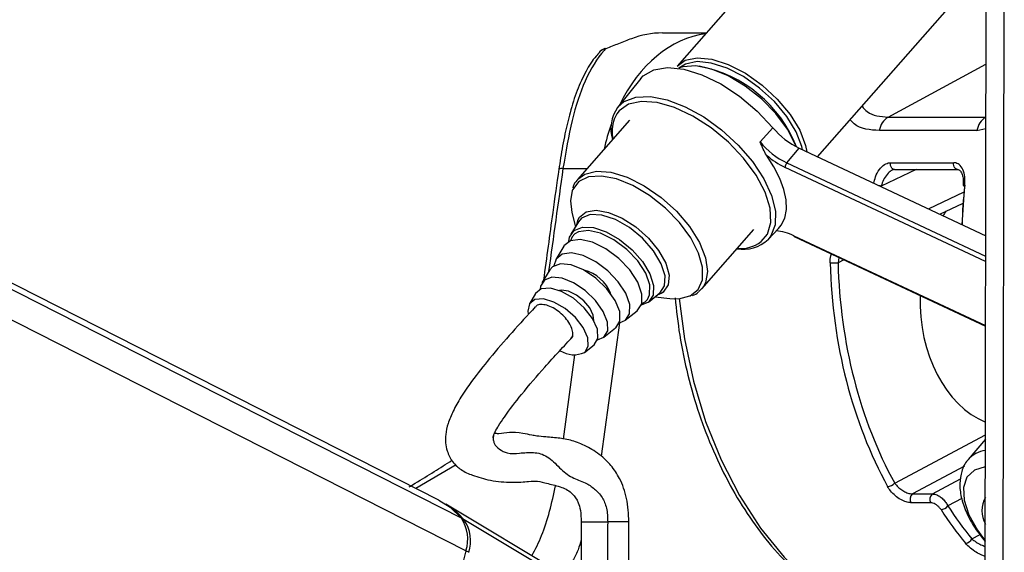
# Model space of a CAD drawing. Header units: millimetres. Extents: x 20 to 19631, y 28 to 16288.
# Tile 6 of 124: x 3286 to 3426, y 6482 to 6558. Entities that reach past the tile are written whole.
import ezdxf

# ---------------------------------------------------------------- set-up
doc = ezdxf.new("R2010")
doc.units = ezdxf.units.MM
doc.header["$LTSCALE"] = 2

msp = doc.modelspace()

# ---------------------------------------------------------------- linework, layer by layer
at = {"color": 8, "linetype": 'Continuous', "lineweight": 25}
for p, q in [((3349.53, 6482.22), (3093.23, 6612.47)), ((3348.89, 6486.86), (3101.7, 6612.47)), ((3426.12, 6441.74), (3426.31, 6587.84)), ((3409.75, 6544.08), (3423.69, 6551.63)), ((3371.05, 6544.54), (3370.68, 6543.81)), ((3423.68, 6544.08), (3423.68, 6544.08)), ((3422.41, 6542.17), (3423.68, 6542.47)), ((3395.3, 6537.55), (3423.65, 6524.26)), ((3363.38, 6536.75), (3366.81, 6536.75)), ((3423.65, 6523.5), (3395.07, 6536.91)), ((3413.73, 6536.61), (3408.76, 6534.24)), ((3415.5, 6530.99), (3420.58, 6533.42)), ((3396.29, 6527.17), (3423.64, 6514.35)), ((3402.73, 6524.06), (3402.6, 6523.32)), ((3403.45, 6523.72), (3402.6, 6523.32)), ((3374.63, 6517.49), (3375.09, 6517.76)), ((3375.09, 6517.76), (3375.41, 6518.09)), ((3377.68, 6519.13), (3377.48, 6518.99)), ((3371.42, 6514.72), (3368.82, 6495.73)), ((3363.45, 6498.17), (3365.09, 6510.17)), ((3410.68, 6491.87), (3423.62, 6498.76)), ((3348.13, 6494.5), (3342.38, 6491.13)), ((3420.63, 6494.28), (3413.23, 6490.34)), ((3416.06, 6490.34), (3420.08, 6492.48)), ((3420.24, 6489.68), (3418.27, 6488.63)), ((3421.69, 6483.91), (3422.85, 6484.53))]:
    msp.add_line(p, q, dxfattribs=at)
at = {"color": 7, "linetype": 'Continuous', "lineweight": 25}
for p, q in [((3345.69, 6489.45), (3103.6, 6612.47)), ((3423.55, 6446.56), (3423.76, 6603.46)), ((3400.8, 6575.45), (3379.65, 6551.36)), ((3399.68, 6538.41), (3418.53, 6559.87)), ((3377.57, 6556.09), (3383.8, 6556.09)), ((3374.48, 6549.57), (3371.16, 6545.47)), ((3372.85, 6543.63), (3365.43, 6535.18)), ((3409.75, 6544.08), (3423.68, 6544.08)), ((3391.49, 6540.54), (3393.32, 6542.57)), ((3422.41, 6542.17), (3408.49, 6542.17)), ((3395.3, 6537.55), (3397.06, 6539.64)), ((3397.06, 6539.64), (3423.66, 6527.17)), ((3410.08, 6537.58), (3419.11, 6537.58)), ((3410.63, 6536.61), (3419.66, 6536.61)), ((3417.13, 6530.23), (3420.44, 6531.81)), ((3364.64, 6530.5), (3365.15, 6528.44)), ((3365.57, 6529.15), (3364.52, 6527.4)), ((3365.35, 6528.79), (3365.56, 6529.49)), ((3365.53, 6528.99), (3365.62, 6529.14)), ((3383.16, 6519.61), (3390.58, 6528.05)), ((3392.63, 6526.62), (3394.12, 6528.19)), ((3396.36, 6527.05), (3423.64, 6514.26)), ((3363.48, 6525.66), (3362.37, 6523.79)), ((3361.48, 6522.3), (3360.36, 6520.43)), ((3383.35, 6519.84), (3382.77, 6519.23)), ((3359.47, 6518.94), (3358.58, 6517.45)), ((3375.56, 6517.7), (3377.16, 6518.96)), ((3376.52, 6518.46), (3378.62, 6518.22)), ((3377.48, 6518.99), (3376.83, 6518.7)), ((3377.17, 6518.97), (3377.03, 6518.89)), ((3372.26, 6515.1), (3373.97, 6516.45)), ((3369.19, 6512.68), (3370.89, 6514.02)), ((3366.46, 6510.53), (3367.82, 6511.6)), ((3423.62, 6498.14), (3421.18, 6495.25)), ((3413.23, 6490.34), (3416.06, 6490.34)), ((3364.13, 6478.42), (3346.69, 6488.88)), ((3415.83, 6489.07), (3413, 6489.07)), ((3368.76, 6474.99), (3349.29, 6486.62)), ((3365.98, 6486.35), (3365.98, 6480.19)), ((3372.77, 6480.18), (3372.78, 6486.34)), ((3349.53, 6482.22), (3341.32, 6449.9))]:
    msp.add_line(p, q, dxfattribs=at)
at = {"color": 7, "linetype": 'Continuous', "lineweight": 25, "flags": 128}
for points in [[(3369.47, 6553.82), (3369.39, 6553.88), (3369.37, 6553.88)], [(3379.65, 6551.36), (3380.82, 6552.2), (3382.53, 6552.56), (3384.62, 6552.36), (3386.95, 6551.6), (3389.39, 6550.34), (3391.76, 6548.66), (3393.93, 6546.66), (3395.77, 6544.46), (3397.14, 6542.21), (3397.97, 6540.04), (3398.16, 6539.13)], [(3397.54, 6539.42), (3397.43, 6539.9), (3396.62, 6541.99), (3395.29, 6544.17), (3393.52, 6546.29), (3391.42, 6548.23), (3389.13, 6549.86), (3386.78, 6551.07), (3384.53, 6551.8), (3382.51, 6552), (3380.85, 6551.65), (3379.92, 6551.05)], [(3374.48, 6549.57), (3374.83, 6549.95), (3376.32, 6550.83), (3378.28, 6551.16), (3380.61, 6550.93), (3383.19, 6550.13), (3385.89, 6548.82), (3388.57, 6547.06), (3391.09, 6544.94), (3393.32, 6542.57)], [(3396.64, 6539.85), (3396.54, 6540.12), (3395.38, 6542.35), (3393.72, 6544.59), (3391.68, 6546.69), (3389.37, 6548.52), (3386.94, 6549.97), (3384.55, 6550.94), (3382.34, 6551.38), (3380.46, 6551.25), (3379.86, 6551.06)], [(3391.64, 6526.32), (3392.53, 6527.39), (3393.03, 6529.06), (3392.91, 6531.09), (3392.2, 6533.38), (3390.92, 6535.8), (3389.14, 6538.22), (3386.96, 6540.52), (3384.5, 6542.56), (3381.89, 6544.24), (3379.27, 6545.47), (3376.79, 6546.18), (3374.57, 6546.33), (3372.73, 6545.92), (3371.38, 6544.96), (3371.05, 6544.54)], [(3394.12, 6528.19), (3394.51, 6528.67), (3395.01, 6529.69), (3395.23, 6530.9), (3395.19, 6532.27), (3394.87, 6533.77), (3394.29, 6535.35), (3393.46, 6537), (3392.4, 6538.66)], [(3364.7, 6533.62), (3364.43, 6532.14), (3364.64, 6530.5)], [(3364.21, 6526.34), (3364.32, 6526.94), (3364.97, 6527.92)], [(3364.97, 6527.92), (3366.15, 6528.4), (3367.72, 6528.33), (3369.55, 6527.72), (3371.45, 6526.63), (3373.23, 6525.17), (3374.72, 6523.48), (3375.78, 6521.72), (3376.3, 6520.07), (3376.22, 6518.69), (3375.57, 6517.71), (3374.55, 6517.26)], [(3375.41, 6518.09), (3375.73, 6518.75), (3375.76, 6520.15), (3375.17, 6521.82), (3374.03, 6523.57), (3372.46, 6525.22), (3370.63, 6526.58), (3368.74, 6527.51), (3367, 6527.9), (3365.6, 6527.73), (3365.08, 6527.43)], [(3373.97, 6516.45), (3374.61, 6517.44), (3374.64, 6518.85), (3374.05, 6520.52), (3372.9, 6522.28), (3371.33, 6523.93), (3369.49, 6525.3), (3367.6, 6526.23), (3365.85, 6526.63), (3364.44, 6526.45), (3363.52, 6525.71), (3363.48, 6525.66)], [(3371.42, 6514.72), (3372.27, 6515.11), (3372.87, 6516.04), (3372.89, 6517.37), (3372.34, 6518.95), (3371.26, 6520.61), (3369.77, 6522.16), (3368.04, 6523.45), (3366.25, 6524.33), (3364.61, 6524.71), (3363.27, 6524.54), (3362.4, 6523.84), (3362.09, 6522.89)], [(3370.9, 6514.03), (3371.49, 6514.98), (3371.47, 6516.34), (3370.83, 6517.95), (3369.65, 6519.61), (3368.08, 6521.12), (3366.31, 6522.31), (3364.54, 6523.01), (3363, 6523.16), (3361.86, 6522.74), (3361.48, 6522.3)], [(3368.31, 6512.31), (3369.2, 6512.69), (3369.75, 6513.58), (3369.73, 6514.85), (3369.13, 6516.36), (3368.02, 6517.92), (3366.55, 6519.33), (3364.89, 6520.44), (3363.24, 6521.1), (3361.79, 6521.25), (3360.72, 6520.85), (3360.17, 6519.95), (3360.11, 6519.52)], [(3367.83, 6511.61), (3368.37, 6512.52), (3368.29, 6513.82), (3367.61, 6515.35), (3366.42, 6516.89), (3364.88, 6518.24), (3363.19, 6519.22), (3361.59, 6519.69), (3360.29, 6519.59), (3359.47, 6518.94)], [(3367.8, 6515.03), (3367.7, 6515.85), (3367.2, 6516.87), (3366.35, 6517.87), (3365.29, 6518.71), (3364.18, 6519.24), (3363.19, 6519.4), (3362.87, 6519.36)], [(3366.47, 6510.53), (3366.97, 6511.39), (3366.9, 6512.62), (3366.26, 6514.06), (3365.14, 6515.52), (3363.68, 6516.79), (3362.09, 6517.71), (3360.58, 6518.16), (3359.36, 6518.06), (3358.58, 6517.45), (3358.36, 6516.39), (3358.4, 6516.02)], [(3378.62, 6518.22), (3379.88, 6518.18), (3381.49, 6518.57)], [(3345.69, 6489.45), (3347.28, 6488.43), (3348.89, 6486.86)]]:
    msp.add_lwpolyline(points, dxfattribs=at)
at = {"color": 8, "linetype": 'Continuous', "lineweight": 25, "flags": 128}
for points in [[(3371.16, 6545.47), (3372.12, 6546.3), (3373.78, 6546.93), (3375.85, 6547.01), (3378.24, 6546.54), (3380.81, 6545.56), (3383.44, 6544.11), (3386, 6542.25), (3388.36, 6540.09), (3390.39, 6537.73), (3392.01, 6535.3), (3393.13, 6532.91), (3393.68, 6530.67), (3393.65, 6528.72), (3393.04, 6527.14), (3392.63, 6526.62)], [(3410.63, 6536.61), (3410.52, 6536.62), (3410.38, 6536.69), (3410.25, 6536.81), (3410.16, 6536.97), (3410.09, 6537.16), (3410.06, 6537.37), (3410.08, 6537.58)], [(3419.65, 6536.61), (3419.55, 6536.62), (3419.41, 6536.69), (3419.28, 6536.81), (3419.18, 6536.97), (3419.12, 6537.16), (3419.09, 6537.37), (3419.11, 6537.58)], [(3365.49, 6535.25), (3366.49, 6535.97), (3368.16, 6536.37), (3370.22, 6536.22), (3372.54, 6535.51), (3374.97, 6534.28), (3377.36, 6532.63), (3379.55, 6530.65), (3381.42, 6528.46), (3382.83, 6526.21), (3383.71, 6524.03), (3384, 6522.06), (3383.68, 6520.43), (3383.35, 6519.84)], [(3365.63, 6534.9), (3364.75, 6533.73), (3364.7, 6533.62)], [(3381.49, 6518.57), (3381.52, 6518.58), (3382.67, 6519.5), (3383.28, 6520.89), (3383.29, 6522.66), (3382.72, 6524.7), (3381.59, 6526.88), (3379.98, 6529.06), (3377.98, 6531.11), (3375.73, 6532.9), (3373.36, 6534.31), (3371.03, 6535.26), (3368.88, 6535.68), (3367.04, 6535.56), (3365.63, 6534.9), (3365.63, 6534.9)], [(3420.44, 6534.33), (3420.44, 6534.33), (3420.46, 6534.34), (3420.5, 6534.36), (3420.58, 6534.36), (3420.68, 6534.37)], [(3365.56, 6529.49), (3365.74, 6529.79), (3366.7, 6530.56), (3368.12, 6530.8), (3369.88, 6530.5), (3371.82, 6529.69), (3373.77, 6528.42), (3375.56, 6526.83), (3377.02, 6525.05), (3378.03, 6523.23), (3378.5, 6521.54), (3378.38, 6520.14), (3377.68, 6519.13), (3377.68, 6519.13)], [(3377.17, 6518.97), (3377.86, 6520), (3377.93, 6521.45), (3377.39, 6523.18), (3376.28, 6525.03), (3374.71, 6526.81), (3372.84, 6528.34), (3370.85, 6529.48), (3368.93, 6530.12), (3367.27, 6530.19), (3366.04, 6529.69), (3365.57, 6529.15)], [(3365.08, 6527.43), (3364.67, 6526.99), (3364.43, 6526.44)], [(3379.93, 6518.19), (3380.69, 6512.47), (3381.97, 6506.44), (3383.72, 6500.65), (3385.92, 6495.18), (3388.55, 6490.09), (3391.56, 6485.45), (3394.92, 6481.32), (3398.58, 6477.74), (3402.51, 6474.77), (3404.92, 6473.33)], [(3423.61, 6494.22), (3423.6, 6494.22), (3422.04, 6493.73), (3420.98, 6492.72), (3420.48, 6491.25), (3420.57, 6489.43), (3421.25, 6487.36), (3422.47, 6485.17), (3423.6, 6483.65)], [(3365.98, 6486.35), (3366, 6486.35), (3366.4, 6486.35), (3367.25, 6486.35), (3368.43, 6486.35), (3369.75, 6486.35)]]:
    msp.add_lwpolyline(points, dxfattribs=at)
at = {"color": 7, "linetype": 'Continuous', "lineweight": 25}
for centre, radius, start, end in [((3377.57, 6543.73), 12.36, 89.9857, 111.0192), ((3370.07, 6552.01), 2, 110.6692, 137.0244), ((3379.36, 6533.05), 18.61, 21.3732, 79.3387), ((3375.6, 6542.41), 5.39, 145.3843, 196.5454), ((3376.03, 6541.95), 5.65, 160.8614, 190.589), ((3411.26, 6541.71), 2.81, 122.3857, 170.5628), ((3425.18, 6541.71), 2.81, 122.3857, 170.5628), ((3401.98, 6549.77), 11.26, 219.7231, 244.1112), ((3400.3, 6547.86), 11.46, 219.7231, 244.1112), ((3400.19, 6547.6), 11.86, 228.9629, 244.3969), ((3396.02, 6536.92), 0.959, 139.1813, 180.8797), ((3420.67, 6534.59), 0.355, 228.5005, 267.686), ((3393.34, 6521.27), 6.6, 63.4421, 86.317), ((3389.06, 6530.47), 5.25, 260.1433, 312.7261), ((3364.92, 6516.72), 5.73, 22.4447, 74.9548), ((3401.53, 6543.76), 20.47, 269.8484, 272.9893), ((3364.94, 6513.76), 3.57, 236.9403, 295.3096), ((3409.53, 6492.97), 1.58, 275.0961, 316.3077), ((3413.81, 6489.58), 0.957, 127.5665, 212.1726), ((3416.64, 6489.58), 0.957, 127.5665, 212.1726), ((3426.94, 6487.93), 3.84, 150.0571, 209.7893), ((3341.47, 6480.24), 10.09, 39.2147, 58.9044), ((3417.14, 6489.53), 1.44, 275.8598, 321.1554), ((3344.49, 6483.89), 5.31, 341.7268, 34.0226), ((3344.92, 6483.66), 5.28, 341.7268, 34.0226), ((3420.61, 6484.57), 1.27, 277.085, 328.6081)]:
    msp.add_arc(centre, radius, start, end, dxfattribs=at)
at = {"color": 8, "linetype": 'Continuous', "lineweight": 25}
for centre, radius, start, end in [((3369.69, 6552.36), 1.48, 98.2236, 137.4122), ((3363.22, 6535.92), 0.849, 79.6285, 121.212), ((3407.73, 6529.44), 4.91, 77.8566, 81.3131), ((3388.64, 6530.29), 4.97, 264.8796, 307.05), ((3396.44, 6527.17), 0.146, 178.7904, 239.7285), ((3424.09, 6492.71), 3.86, 96.9832, 139.2988), ((3349.08, 6486.24), 0.431, 60.9215, 96.3635), ((3369.85, 5988.71), 497.64, 89.6626, 90.0115), ((3349.07, 6480.29), 1.93, 63.4103, 76.5105)]:
    msp.add_arc(centre, radius, start, end, dxfattribs=at)
for centre, major_axis, ratio, start_param, end_param in [((3385.39, 6532.09), (-0.12, 24), 0.707093, 0.092148, 0.960361), ((3385.39, 6532.09), (-0.12, 24), 0.707093, 1.092878, 1.253134), ((3407.19, 6533.1), (54.8, 386.22), 0.112522, 1.577296, 1.615348), ((3459.19, 6525.57), (-0.45, 56), 0.695649, 1.407381, 1.508222)]:
    msp.add_ellipse(centre, major_axis=major_axis, ratio=ratio, start_param=start_param, end_param=end_param, dxfattribs=at)
at = {"color": 7, "linetype": 'Continuous', "lineweight": 25}
for centre, major_axis, ratio, start_param, end_param in [((3458.61, 6525.56), (-0.45, 55.2), 0.695482, 1.407304, 1.507162), ((3427.37, 6518.05), (0.16, 18.2), 0.718681, 0.811836, 0.858991), ((3441.69, 6525.57), (0.48, 56), 0.718516, 1.617665, 2.233375), ((3442.25, 6525.56), (0.48, 55.2), 0.718681, 1.617759, 2.233469), ((3427.37, 6518.05), (0.16, 18.2), 0.718681, 1.544863, 2.863537), ((3447.91, 6525.56), (0.48, 55.2), 0.718681, 2.310027, 2.43198), ((3447.35, 6525.57), (0.48, 56), 0.718516, 2.309933, 2.431886)]:
    msp.add_ellipse(centre, major_axis=major_axis, ratio=ratio, start_param=start_param, end_param=end_param, dxfattribs=at)
for points, knots in [([(3373.13, 6555.27), (3372.54, 6555.04), (3371.45, 6554.61), (3370.1, 6554.07), (3369.47, 6553.82)], [0, 0, 0, 0, 0.538139, 1, 1, 1, 1]), ([(3368.64, 6553.32), (3368.46, 6553.15), (3367.69, 6552.42), (3366.61, 6550.63), (3365.37, 6547.96), (3364.4, 6544.93), (3363.63, 6541.68), (3363.11, 6538.93), (3362.87, 6537.17), (3362.8, 6536.63)], [0, 0, 0, 0, 0.05493, 0.231867, 0.418359, 0.602254, 0.759643, 0.925428, 1, 1, 1, 1]), ([(3369.47, 6553.82), (3369.4, 6553.75), (3368.29, 6552.59), (3366.5, 6549.63), (3364.55, 6543.8), (3363.77, 6539.11), (3363.38, 6536.75)], [0, 0, 0, 0, 0.024677, 0.367477, 0.682495, 1, 1, 1, 1]), ([(3392.4, 6538.66), (3392.24, 6538.94), (3391.9, 6539.52), (3391.64, 6540.19), (3391.49, 6540.53), (3391.49, 6540.54)], [0, 0, 0, 0, 0.472391, 0.991344, 1, 1, 1, 1]), ([(3420.68, 6534.37), (3420.69, 6534.77), (3420.73, 6535.58), (3420.44, 6536.63), (3419.93, 6537.34), (3419.42, 6537.57), (3419.15, 6537.58), (3419.11, 6537.58)], [0, 0, 0, 0, 0.256919, 0.513405, 0.754499, 0.960356, 1, 1, 1, 1]), ([(3362.78, 6536.65), (3362.49, 6534.59), (3361.75, 6529.32), (3361.04, 6524.05), (3360.6, 6520.83)], [0, 0, 0, 0, 0.389746, 1, 1, 1, 1]), ([(3410.63, 6536.62), (3410.52, 6536.59), (3410.41, 6536.57), (3410.3, 6536.51), (3410.3, 6536.51)], [0, 0, 0, 0, 0.9981273, 1, 1, 1, 1]), ([(3419.65, 6536.6), (3419.71, 6536.6), (3419.84, 6536.59), (3420.06, 6536.41), (3420.33, 6535.9), (3420.48, 6535.19), (3420.45, 6534.62), (3420.43, 6534.33)], [0, 0, 0, 0, 0.139195, 0.346851, 0.545867, 0.762051, 1, 1, 1, 1]), ([(3365.56, 6535.21), (3365.3, 6534.97), (3364.94, 6534.64), (3364.82, 6534.15), (3364.79, 6534.01)], [0, 0, 0, 0, 0.713871, 1, 1, 1, 1]), ([(3379.36, 6518.3), (3379.55, 6516.52), (3379.96, 6512.78), (3381.13, 6507.23), (3382.73, 6501.7), (3384.76, 6496.43), (3387.17, 6491.49), (3389.96, 6486.93), (3393.08, 6482.82), (3396.5, 6479.17), (3400.2, 6476.11), (3402.88, 6474.21), (3404.36, 6473.52), (3404.47, 6473.46)], [0, 0, 0, 0, 0.090498, 0.190615, 0.290766, 0.390957, 0.491188, 0.591446, 0.691694, 0.791878, 0.891923, 0.991732, 1, 1, 1, 1]), ([(3381.84, 6518.64), (3381.85, 6518.64), (3382.18, 6518.73), (3382.43, 6518.94), (3382.68, 6519.14)], [0, 0, 0, 0, 0.025961, 1, 1, 1, 1]), ([(3359.42, 6517.01), (3358.32, 6515.81), (3356.16, 6513.45), (3353.09, 6509.92), (3350.64, 6506.82), (3348.88, 6504.27), (3347.71, 6502.23), (3346.95, 6500.41), (3346.54, 6498.53), (3346.68, 6496.62), (3347.67, 6494.74), (3348.94, 6493.64), (3350.55, 6492.94), (3353.07, 6492.18), (3356.1, 6491.91), (3358.69, 6492.13), (3359.67, 6492.23), (3361.06, 6491.83), (3362.91, 6491.44), (3364.03, 6490.91), (3364.8, 6490.34), (3365.51, 6489.4), (3365.93, 6487.92), (3365.96, 6486.91), (3365.98, 6486.35)], [0, 0, 0, 0, 0.078657, 0.154625, 0.216569, 0.25594, 0.288853, 0.317898, 0.344465, 0.385221, 0.416072, 0.454405, 0.502261, 0.562058, 0.628033, 0.692323, 0.754407, 0.814575, 0.870189, 0.896149, 0.922757, 0.955881, 0.975204, 1, 1, 1, 1]), ([(3364.49, 6512.48), (3364.6, 6512.64), (3364.83, 6512.96), (3364.76, 6513.71), (3364.39, 6514.58), (3363.76, 6515.46), (3362.92, 6516.26), (3361.98, 6516.9), (3361.03, 6517.29), (3360.2, 6517.39), (3359.65, 6517.27), (3359.49, 6517.04), (3359.45, 6516.98)], [0, 0, 0, 0, 0.104236, 0.21277, 0.31722, 0.426014, 0.530103, 0.638184, 0.74417, 0.850689, 0.959275, 1, 1, 1, 1]), ([(3353.47, 6498.6), (3353.48, 6498.63), (3353.5, 6498.72), (3353.59, 6498.93), (3353.79, 6499.37), (3354.26, 6500.19), (3355.49, 6502.03), (3357.73, 6504.9), (3361.02, 6508.74), (3363.49, 6511.39), (3364.85, 6512.84)], [0, 0, 0, 0, 0.011179, 0.026743, 0.046017, 0.099513, 0.175961, 0.384856, 0.663568, 1, 1, 1, 1]), ([(3353.41, 6498.34), (3353.41, 6498.34), (3353.41, 6498.33), (3353.41, 6498.43), (3353.45, 6498.55), (3353.47, 6498.6)], [0, 0, 0, 0, 0.214688, 0.683148, 1, 1, 1, 1]), ([(3372.78, 6486.34), (3372.72, 6487.48), (3372.61, 6489.68), (3371.59, 6492.48), (3370.34, 6494.34), (3368.84, 6495.86), (3366.89, 6497.08), (3365.01, 6497.91), (3363.07, 6498.3), (3361.15, 6498.44), (3359.7, 6498.57), (3358.79, 6498.75), (3357.19, 6499.07), (3355.65, 6499.2), (3354.45, 6498.87), (3353.78, 6498.95), (3353.55, 6498.98)], [0, 0, 0, 0, 0.080299, 0.155315, 0.218174, 0.268202, 0.348533, 0.435571, 0.513494, 0.581108, 0.62629, 0.658497, 0.715279, 0.822806, 0.941155, 1, 1, 1, 1]), ([(3341.42, 6491.33), (3341.71, 6491.51), (3343.92, 6492.83), (3345.86, 6494.06), (3347.55, 6495.13)], [0, 0, 0, 0, 0.134037, 1, 1, 1, 1]), ([(3421.17, 6495.2), (3421.14, 6495.17), (3420.66, 6494.75), (3420.19, 6493.57), (3419.88, 6491.81), (3420.11, 6489.84), (3420.84, 6487.7), (3422, 6485.54), (3423.09, 6484.18), (3423.6, 6483.55)], [0, 0, 0, 0, 0.01333, 0.168227, 0.321615, 0.484333, 0.65995, 0.841711, 1, 1, 1, 1]), ([(3413, 6489.07), (3412.77, 6489.1), (3412.31, 6489.14), (3411.52, 6489.51), (3410.74, 6490.06), (3410.09, 6490.71), (3409.8, 6491.18), (3409.67, 6491.39)], [0, 0, 0, 0, 0.199752, 0.399876, 0.607041, 0.826549, 1, 1, 1, 1]), ([(3410.68, 6491.87), (3410.78, 6491.74), (3411.02, 6491.42), (3411.53, 6490.99), (3412.13, 6490.63), (3412.72, 6490.39), (3413.06, 6490.36), (3413.23, 6490.34)], [0, 0, 0, 0, 0.1748738, 0.3963663, 0.6042989, 0.8032173, 1, 1, 1, 1]), ([(3416.06, 6490.34), (3416.21, 6490.32), (3416.53, 6490.29), (3417.06, 6490.02), (3417.57, 6489.62), (3417.99, 6489.13), (3418.18, 6488.79), (3418.27, 6488.63)], [0, 0, 0, 0, 0.20315, 0.40434, 0.608443, 0.821733, 1, 1, 1, 1]), ([(3417.29, 6488.1), (3417.23, 6488.19), (3417.09, 6488.38), (3416.8, 6488.66), (3416.46, 6488.89), (3416.12, 6489.04), (3415.93, 6489.06), (3415.83, 6489.07)], [0, 0, 0, 0, 0.18302, 0.400043, 0.604373, 0.802384, 1, 1, 1, 1])]:
    msp.add_open_spline(points, degree=3, knots=knots, dxfattribs=at)
at = {"color": 8, "linetype": 'Continuous', "lineweight": 25}
for points, knots in [([(3406.03, 6545.63), (3406.26, 6545.36), (3407.16, 6544.29), (3408.65, 6544.17), (3409.75, 6544.08)], [0, 0, 0, 0, 0.259391, 1, 1, 1, 1]), ([(3408.49, 6542.17), (3407.17, 6542.25), (3405.56, 6542.36), (3404.51, 6543.49), (3404.32, 6543.69)], [0, 0, 0, 0, 0.817904, 1, 1, 1, 1]), ([(3407.72, 6534.65), (3407.78, 6534.95), (3407.92, 6535.66), (3408.46, 6536.62), (3409.18, 6537.34), (3409.76, 6537.57), (3410.03, 6537.58), (3410.08, 6537.58)], [0, 0, 0, 0, 0.209444, 0.482317, 0.738814, 0.957823, 1, 1, 1, 1]), ([(3410.3, 6536.51), (3410.26, 6536.49), (3410.01, 6536.35), (3409.55, 6535.92), (3409.04, 6535.14), (3408.85, 6534.54), (3408.76, 6534.24)], [0, 0, 0, 0, 0.052685, 0.34838, 0.672335, 1, 1, 1, 1]), ([(3401.48, 6523.29), (3401.48, 6523.65), (3401.48, 6524.1), (3401.64, 6524.48), (3401.67, 6524.56)], [0, 0, 0, 0, 0.789497, 1, 1, 1, 1]), ([(3353.46, 6498.6), (3353.46, 6498.6), (3353.39, 6498.38), (3353.43, 6498), (3353.63, 6497.28), (3354.32, 6496.69), (3355.52, 6495.99), (3357.22, 6496.15), (3359.19, 6496.36), (3361.21, 6495.85), (3362.86, 6494.04), (3364.59, 6492.59), (3366.37, 6492.09), (3367.85, 6491.15), (3368.94, 6490.02), (3369.69, 6488.34), (3369.73, 6487.02), (3369.75, 6486.35)], [0, 0, 0, 0, 0.0002102, 0.0193509, 0.0446137, 0.1074893, 0.1759234, 0.2705824, 0.3708277, 0.4760433, 0.582173, 0.6848533, 0.7793318, 0.8450999, 0.9031821, 0.9504801, 1, 1, 1, 1]), ([(3358.95, 6481.52), (3359.44, 6482.46), (3360.99, 6485.47), (3361.79, 6489.05), (3362.33, 6491.51)], [0, 0, 0, 0, 0.313272, 1, 1, 1, 1]), ([(3369.75, 6486.35), (3369.74, 6484.77), (3369.72, 6482.73), (3369.73, 6480.68), (3369.73, 6480.21)], [0, 0, 0, 0, 0.767884, 1, 1, 1, 1]), ([(3365.98, 6483.76), (3365.84, 6483.29), (3365.44, 6482.02), (3364.84, 6480.91), (3364.46, 6480.21)], [0, 0, 0, 0, 0.364279, 1, 1, 1, 1]), ([(3423.6, 6481.43), (3423.44, 6481.48), (3423.01, 6481.61), (3422.26, 6482.02), (3421.42, 6482.6), (3420.99, 6483.07), (3420.77, 6483.31)], [0, 0, 0, 0, 0.148543, 0.401525, 0.691543, 1, 1, 1, 1]), ([(3421.69, 6483.91), (3421.89, 6483.76), (3422.25, 6483.47), (3422.93, 6483.1), (3423.39, 6482.92), (3423.6, 6482.84)], [0, 0, 0, 0, 0.368848, 0.713371, 1, 1, 1, 1])]:
    msp.add_open_spline(points, degree=3, knots=knots, dxfattribs=at)

doc.saveas('drawing.dxf')
